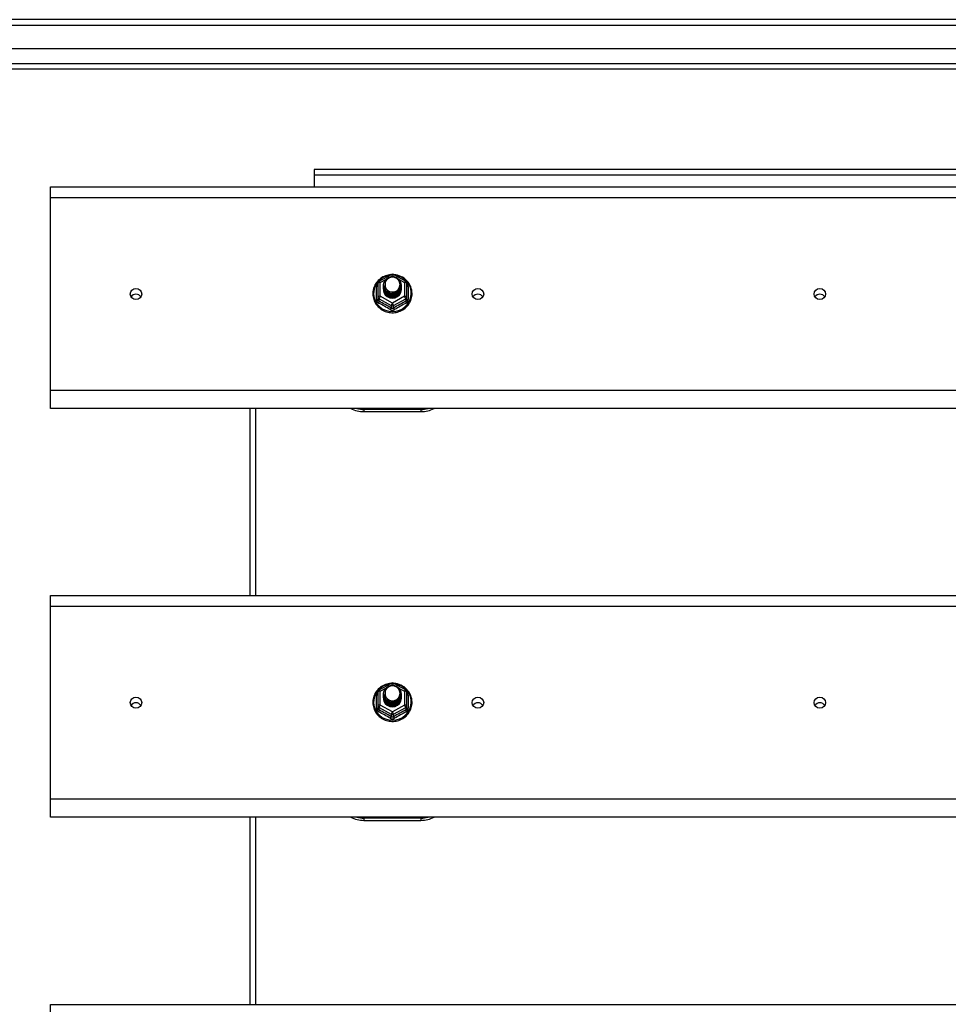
# Model space of a CAD drawing. Header units: inches. Extents: x 72 to 180, y 48 to 83.
# Tile 18 of 28: x 94 to 110, y 64 to 81. Entities that reach past the tile are written whole.
import ezdxf

# ---------------------------------------------------------------- set-up
doc = ezdxf.new("R2010")
doc.units = ezdxf.units.IN
doc.header["$MEASUREMENT"] = 0
doc.layers.add('Visible Edges(ANSI)', color=7, linetype='Continuous', lineweight=25)
doc.layers.add('Visible Tangent Edges(ANSI)', color=7, linetype='Continuous', lineweight=25)

msp = doc.modelspace()

# ---------------------------------------------------------------- linework, layer by layer
at = {"layer": 'Visible Edges(ANSI)'}
for p, q in [((125.982, 81.402), (72.18, 81.402)), ((125.372, 80.89), (72.789, 80.89)), ((125.184, 80.535), (72.978, 80.535)), ((124.456, 78.777), (98.706, 78.777)), ((98.706, 78.777), (98.706, 78.678)), ((98.706, 78.678), (98.706, 78.469)), ((94.081, 78.283), (94.081, 78.469)), ((94.081, 78.469), (125.215, 78.469)), ((94.081, 74.899), (94.081, 78.283)), ((99.847, 76.815), (100.062, 76.935)), ((100.1, 76.935), (100.314, 76.815)), ((99.827, 76.781), (99.827, 76.541)), ((99.927, 76.75), (99.927, 76.75)), ((99.927, 76.737), (99.927, 76.738)), ((99.927, 76.725), (99.927, 76.725)), ((99.927, 76.712), (99.927, 76.713)), ((99.927, 76.7), (99.927, 76.7)), ((99.927, 76.687), (99.927, 76.688)), ((99.927, 76.675), (99.927, 76.675)), ((100.234, 76.744), (100.234, 76.744)), ((100.234, 76.731), (100.234, 76.732)), ((100.234, 76.719), (100.234, 76.719)), ((100.234, 76.706), (100.234, 76.706)), ((100.234, 76.694), (100.234, 76.694)), ((100.234, 76.681), (100.234, 76.681)), ((100.335, 76.541), (100.335, 76.781)), ((99.827, 76.541), (99.827, 76.497)), ((100.063, 76.529), (100.061, 76.52)), ((100.335, 76.497), (100.335, 76.541)), ((94.081, 74.585), (94.081, 74.899)), ((125.215, 74.585), (94.081, 74.585)), ((97.581, 74.585), (97.581, 71.302)), ((99.581, 74.528), (100.581, 74.528)), ((94.081, 71.116), (94.081, 71.302)), ((94.081, 71.302), (125.215, 71.302)), ((94.081, 67.732), (94.081, 71.116)), ((99.847, 69.648), (100.062, 69.768)), ((100.1, 69.768), (100.314, 69.648)), ((99.827, 69.614), (99.827, 69.374)), ((99.927, 69.583), (99.927, 69.583)), ((100.335, 69.374), (100.335, 69.614)), ((99.927, 69.57), (99.927, 69.571)), ((99.927, 69.558), (99.927, 69.558)), ((99.927, 69.545), (99.927, 69.546)), ((99.927, 69.533), (99.927, 69.533)), ((99.927, 69.52), (99.927, 69.521)), ((99.927, 69.508), (99.927, 69.508)), ((100.234, 69.577), (100.234, 69.577)), ((100.234, 69.564), (100.234, 69.565)), ((100.234, 69.552), (100.234, 69.552)), ((100.234, 69.539), (100.234, 69.539)), ((100.234, 69.527), (100.234, 69.527)), ((100.234, 69.514), (100.234, 69.514)), ((99.827, 69.374), (99.827, 69.33)), ((100.063, 69.362), (100.061, 69.353)), ((100.335, 69.33), (100.335, 69.374)), ((94.081, 67.418), (94.081, 67.732)), ((125.215, 67.418), (94.081, 67.418)), ((97.581, 67.418), (97.581, 64.135)), ((99.581, 67.361), (100.581, 67.361)), ((94.081, 63.949), (94.081, 64.135)), ((94.081, 64.135), (125.215, 64.135))]:
    msp.add_line(p, q, dxfattribs=at)
at = {"layer": 'Visible Edges(ANSI)', "flags": 128}
for points in [[(100.055, 76.931), (100.03, 76.929), (100.006, 76.924), (99.981, 76.918), (99.958, 76.91), (99.935, 76.901), (99.913, 76.89), (99.891, 76.877), (99.871, 76.863), (99.852, 76.848), (99.833, 76.831), (99.817, 76.813), (99.801, 76.794), (99.787, 76.774), (99.775, 76.753), (99.764, 76.731), (99.755, 76.708), (99.748, 76.685), (99.742, 76.661), (99.738, 76.637), (99.736, 76.613), (99.736, 76.589), (99.737, 76.565), (99.741, 76.541), (99.746, 76.517), (99.753, 76.493), (99.761, 76.471), (99.772, 76.449), (99.784, 76.427), (99.797, 76.407), (99.812, 76.387), (99.829, 76.369), (99.846, 76.352), (99.865, 76.336), (99.885, 76.322), (99.906, 76.309), (99.928, 76.297), (99.951, 76.287), (99.975, 76.279), (99.999, 76.273), (100.023, 76.268), (100.048, 76.265), (100.073, 76.263), (100.098, 76.263), (100.123, 76.265), (100.147, 76.269), (100.171, 76.275), (100.195, 76.282), (100.219, 76.291), (100.241, 76.301), (100.263, 76.313), (100.283, 76.327), (100.303, 76.342), (100.322, 76.358), (100.339, 76.376), (100.355, 76.394), (100.369, 76.414), (100.382, 76.435), (100.394, 76.456), (100.403, 76.479), (100.411, 76.502), (100.418, 76.525), (100.422, 76.549), (100.425, 76.573), (100.426, 76.598)], [(99.948, 76.677), (99.932, 76.715), (99.927, 76.757), (99.935, 76.798), (99.955, 76.835), (99.985, 76.865), (100.023, 76.886), (100.065, 76.895), (100.109, 76.893), (100.15, 76.879), (100.186, 76.854), (100.213, 76.82), (100.23, 76.78), (100.234, 76.738), (100.226, 76.696), (100.206, 76.657), (100.176, 76.626), (100.139, 76.604), (100.096, 76.593), (100.053, 76.595), (100.011, 76.608), (99.975, 76.631), (99.948, 76.664), (99.932, 76.702), (99.927, 76.744)], [(99.967, 76.652), (99.989, 76.633), (100.016, 76.619), (100.044, 76.61), (100.074, 76.607), (100.104, 76.609), (100.133, 76.618), (100.16, 76.632), (100.183, 76.65), (100.202, 76.673), (100.215, 76.699), (100.223, 76.727), (100.225, 76.757), (100.22, 76.786), (100.21, 76.813), (100.193, 76.838), (100.172, 76.858), (100.147, 76.874), (100.119, 76.884), (100.089, 76.889), (100.059, 76.887), (100.03, 76.878), (100.004, 76.864), (99.982, 76.845), (99.965, 76.821)], [(100.426, 76.598), (100.424, 76.629), (100.42, 76.66), (100.412, 76.69), (100.402, 76.72), (100.389, 76.749), (100.373, 76.776), (100.354, 76.802), (100.334, 76.825), (100.31, 76.847), (100.285, 76.867), (100.259, 76.884), (100.23, 76.899), (100.201, 76.911), (100.17, 76.921), (100.139, 76.928), (100.107, 76.931)], [(99.927, 76.75), (99.927, 76.745), (99.927, 76.741), (99.928, 76.737), (99.928, 76.732), (99.929, 76.728), (99.93, 76.723), (99.931, 76.719), (99.932, 76.714), (99.933, 76.71), (99.934, 76.706), (99.936, 76.702), (99.937, 76.697), (99.939, 76.693), (99.941, 76.689), (99.943, 76.685), (99.945, 76.681), (99.947, 76.677), (99.95, 76.673), (99.952, 76.67), (99.955, 76.666), (99.958, 76.662), (99.961, 76.659), (99.964, 76.655), (99.967, 76.652)], [(99.927, 76.737), (99.929, 76.718), (99.932, 76.699), (99.939, 76.681), (99.948, 76.664), (99.959, 76.648), (99.972, 76.634), (99.987, 76.621), (100.004, 76.611), (100.022, 76.603), (100.041, 76.597), (100.061, 76.593), (100.081, 76.592), (100.101, 76.594), (100.12, 76.598), (100.139, 76.604), (100.158, 76.613), (100.174, 76.624), (100.189, 76.637), (100.203, 76.652), (100.214, 76.668), (100.223, 76.686), (100.229, 76.705), (100.233, 76.724), (100.234, 76.744)], [(100.234, 76.738), (100.234, 76.717), (100.23, 76.697), (100.224, 76.678), (100.216, 76.66), (100.205, 76.643), (100.191, 76.627), (100.176, 76.613), (100.159, 76.602), (100.141, 76.593), (100.121, 76.586), (100.101, 76.582), (100.081, 76.58), (100.06, 76.581), (100.04, 76.585), (100.02, 76.591), (100.002, 76.6), (99.985, 76.611), (99.97, 76.624), (99.957, 76.639), (99.946, 76.656), (99.937, 76.673), (99.931, 76.692), (99.928, 76.712), (99.927, 76.731)], [(99.927, 76.725), (99.929, 76.706), (99.932, 76.687), (99.939, 76.669), (99.948, 76.652), (99.959, 76.636), (99.972, 76.621), (99.987, 76.609), (100.004, 76.598), (100.022, 76.59), (100.041, 76.584), (100.061, 76.581), (100.081, 76.58), (100.101, 76.581), (100.12, 76.585), (100.139, 76.592), (100.158, 76.6), (100.174, 76.612), (100.189, 76.625), (100.203, 76.639), (100.214, 76.656), (100.223, 76.674), (100.229, 76.692), (100.233, 76.711), (100.234, 76.731)], [(100.234, 76.725), (100.234, 76.705), (100.23, 76.685), (100.224, 76.666), (100.216, 76.647), (100.205, 76.63), (100.191, 76.615), (100.176, 76.601), (100.159, 76.589), (100.141, 76.58), (100.121, 76.573), (100.101, 76.569), (100.081, 76.567), (100.06, 76.568), (100.04, 76.572), (100.02, 76.579), (100.002, 76.587), (99.985, 76.598), (99.97, 76.611), (99.957, 76.626), (99.946, 76.643), (99.937, 76.661), (99.931, 76.68), (99.928, 76.699), (99.927, 76.719)], [(99.927, 76.712), (99.929, 76.693), (99.932, 76.674), (99.939, 76.656), (99.948, 76.639), (99.959, 76.623), (99.972, 76.609), (99.987, 76.596), (100.004, 76.586), (100.022, 76.577), (100.041, 76.572), (100.061, 76.568), (100.081, 76.567), (100.101, 76.569), (100.12, 76.573), (100.139, 76.579), (100.158, 76.588), (100.174, 76.599), (100.189, 76.612), (100.203, 76.627), (100.214, 76.643), (100.223, 76.661), (100.229, 76.68), (100.233, 76.699), (100.234, 76.719)], [(100.234, 76.713), (100.234, 76.692), (100.23, 76.672), (100.224, 76.653), (100.216, 76.635), (100.205, 76.618), (100.191, 76.602), (100.176, 76.588), (100.159, 76.577), (100.141, 76.568), (100.121, 76.561), (100.101, 76.556), (100.081, 76.555), (100.06, 76.556), (100.04, 76.56), (100.02, 76.566), (100.002, 76.575), (99.985, 76.586), (99.97, 76.599), (99.957, 76.614), (99.946, 76.631), (99.937, 76.648), (99.931, 76.667), (99.928, 76.687), (99.927, 76.706)], [(99.927, 76.7), (99.929, 76.681), (99.932, 76.662), (99.939, 76.644), (99.948, 76.627), (99.959, 76.611), (99.972, 76.596), (99.987, 76.584), (100.004, 76.573), (100.022, 76.565), (100.041, 76.559), (100.061, 76.555), (100.081, 76.554), (100.101, 76.556), (100.12, 76.56), (100.139, 76.567), (100.158, 76.575), (100.174, 76.586), (100.189, 76.599), (100.203, 76.614), (100.214, 76.631), (100.223, 76.648), (100.229, 76.667), (100.233, 76.686), (100.234, 76.706)], [(100.234, 76.7), (100.234, 76.68), (100.23, 76.66), (100.224, 76.641), (100.216, 76.622), (100.205, 76.605), (100.191, 76.59), (100.176, 76.576), (100.159, 76.564), (100.141, 76.555), (100.121, 76.548), (100.101, 76.544), (100.081, 76.542), (100.06, 76.543), (100.04, 76.547), (100.02, 76.553), (100.002, 76.562), (99.985, 76.573), (99.97, 76.586), (99.957, 76.601), (99.946, 76.618), (99.937, 76.636), (99.931, 76.655), (99.928, 76.674), (99.927, 76.694)], [(99.927, 76.687), (99.929, 76.668), (99.932, 76.649), (99.939, 76.631), (99.948, 76.614), (99.959, 76.598), (99.972, 76.584), (99.987, 76.571), (100.004, 76.561), (100.022, 76.552), (100.041, 76.546), (100.061, 76.543), (100.081, 76.542), (100.101, 76.543), (100.12, 76.547), (100.139, 76.554), (100.158, 76.563), (100.174, 76.574), (100.189, 76.587), (100.203, 76.602), (100.214, 76.618), (100.223, 76.636), (100.229, 76.655), (100.233, 76.674), (100.234, 76.694)], [(100.234, 76.687), (100.234, 76.667), (100.23, 76.647), (100.224, 76.628), (100.216, 76.61), (100.205, 76.593), (100.191, 76.577), (100.176, 76.563), (100.159, 76.552), (100.141, 76.542), (100.121, 76.536), (100.101, 76.531), (100.081, 76.53), (100.06, 76.531), (100.04, 76.535), (100.02, 76.541), (100.002, 76.55), (99.985, 76.561), (99.97, 76.574), (99.957, 76.589), (99.946, 76.605), (99.937, 76.623), (99.931, 76.642), (99.928, 76.662), (99.927, 76.681)], [(99.927, 76.675), (99.929, 76.656), (99.932, 76.637), (99.939, 76.619), (99.948, 76.602), (99.959, 76.586), (99.972, 76.571), (99.987, 76.559), (100.004, 76.548), (100.022, 76.54), (100.041, 76.534), (100.061, 76.53), (100.081, 76.529), (100.101, 76.531), (100.12, 76.535), (100.139, 76.541), (100.158, 76.55), (100.174, 76.561), (100.189, 76.574), (100.203, 76.589), (100.214, 76.606), (100.223, 76.623), (100.229, 76.642), (100.233, 76.661), (100.234, 76.681)], [(99.965, 76.691), (99.965, 76.69), (99.964, 76.69), (99.963, 76.689), (99.962, 76.689), (99.962, 76.688), (99.961, 76.687), (99.96, 76.687), (99.96, 76.686), (99.959, 76.686), (99.958, 76.685), (99.957, 76.684), (99.957, 76.684), (99.956, 76.683), (99.955, 76.683), (99.955, 76.682), (99.954, 76.681), (99.953, 76.681), (99.952, 76.68), (99.952, 76.68), (99.951, 76.679), (99.95, 76.678), (99.95, 76.678), (99.949, 76.677), (99.948, 76.677)], [(99.965, 76.821), (99.964, 76.819), (99.962, 76.816), (99.961, 76.814), (99.96, 76.811), (99.959, 76.808), (99.958, 76.806), (99.957, 76.803), (99.956, 76.8), (99.956, 76.798), (99.955, 76.795), (99.954, 76.792), (99.953, 76.79), (99.953, 76.787), (99.952, 76.784), (99.952, 76.781), (99.952, 76.778), (99.951, 76.776), (99.951, 76.773), (99.951, 76.77), (99.951, 76.767), (99.951, 76.765), (99.951, 76.762), (99.951, 76.759), (99.951, 76.756)], [(99.951, 76.756), (99.951, 76.753), (99.951, 76.75), (99.951, 76.748), (99.951, 76.745), (99.951, 76.742), (99.951, 76.739), (99.951, 76.736), (99.952, 76.734), (99.952, 76.731), (99.953, 76.728), (99.953, 76.725), (99.954, 76.723), (99.954, 76.72), (99.955, 76.717), (99.956, 76.714), (99.957, 76.712), (99.957, 76.709), (99.958, 76.706), (99.959, 76.704), (99.96, 76.701), (99.962, 76.699), (99.963, 76.696), (99.964, 76.694), (99.965, 76.691)], [(100.061, 76.52), (100.053, 76.521), (100.045, 76.523), (100.037, 76.525), (100.029, 76.528), (100.022, 76.531), (100.014, 76.534), (100.007, 76.538), (100, 76.542), (99.993, 76.546), (99.987, 76.551), (99.98, 76.556), (99.974, 76.561), (99.969, 76.567), (99.963, 76.573), (99.958, 76.579), (99.954, 76.586), (99.949, 76.593), (99.945, 76.599), (99.942, 76.607), (99.939, 76.614), (99.936, 76.621), (99.934, 76.629), (99.932, 76.637), (99.931, 76.644)], [(100.055, 69.764), (100.03, 69.762), (100.006, 69.757), (99.981, 69.751), (99.958, 69.743), (99.935, 69.734), (99.913, 69.723), (99.891, 69.71), (99.871, 69.696), (99.852, 69.681), (99.833, 69.664), (99.817, 69.646), (99.801, 69.627), (99.787, 69.607), (99.775, 69.586), (99.764, 69.564), (99.755, 69.541), (99.748, 69.518), (99.742, 69.494), (99.738, 69.47), (99.736, 69.446), (99.736, 69.422), (99.737, 69.398), (99.741, 69.374), (99.746, 69.35), (99.753, 69.326), (99.761, 69.304), (99.772, 69.282), (99.784, 69.26), (99.797, 69.24), (99.812, 69.22), (99.829, 69.202), (99.846, 69.185), (99.865, 69.169), (99.885, 69.155), (99.906, 69.142), (99.928, 69.13), (99.951, 69.12), (99.975, 69.112), (99.999, 69.106), (100.023, 69.101), (100.048, 69.098), (100.073, 69.096), (100.098, 69.096), (100.123, 69.098), (100.147, 69.102), (100.171, 69.108), (100.195, 69.115), (100.219, 69.124), (100.241, 69.134), (100.263, 69.146), (100.283, 69.16), (100.303, 69.175), (100.322, 69.191), (100.339, 69.209), (100.355, 69.227), (100.369, 69.247), (100.382, 69.268), (100.394, 69.289), (100.403, 69.312), (100.411, 69.335), (100.418, 69.358), (100.422, 69.382), (100.425, 69.406), (100.426, 69.431)], [(100.426, 69.431), (100.424, 69.462), (100.42, 69.493), (100.412, 69.523), (100.402, 69.553), (100.389, 69.582), (100.373, 69.609), (100.354, 69.635), (100.334, 69.658), (100.31, 69.68), (100.285, 69.7), (100.259, 69.717), (100.23, 69.732), (100.201, 69.744), (100.17, 69.754), (100.139, 69.761), (100.107, 69.764)], [(99.948, 69.51), (99.932, 69.548), (99.927, 69.59), (99.935, 69.631), (99.955, 69.668), (99.985, 69.698), (100.023, 69.719), (100.065, 69.728), (100.109, 69.726), (100.15, 69.712), (100.186, 69.687), (100.213, 69.653), (100.23, 69.613), (100.234, 69.571), (100.226, 69.529), (100.206, 69.49), (100.176, 69.459), (100.139, 69.437), (100.096, 69.426), (100.053, 69.428), (100.011, 69.441), (99.975, 69.464), (99.948, 69.497), (99.932, 69.535), (99.927, 69.577)], [(99.927, 69.583), (99.927, 69.578), (99.927, 69.574), (99.928, 69.57), (99.928, 69.565), (99.929, 69.561), (99.93, 69.556), (99.931, 69.552), (99.932, 69.547), (99.933, 69.543), (99.934, 69.539), (99.936, 69.535), (99.937, 69.53), (99.939, 69.526), (99.941, 69.522), (99.943, 69.518), (99.945, 69.514), (99.947, 69.51), (99.95, 69.506), (99.952, 69.503), (99.955, 69.499), (99.958, 69.495), (99.961, 69.492), (99.964, 69.488), (99.967, 69.485)], [(99.965, 69.654), (99.964, 69.652), (99.962, 69.649), (99.961, 69.647), (99.96, 69.644), (99.959, 69.641), (99.958, 69.639), (99.957, 69.636), (99.956, 69.633), (99.956, 69.631), (99.955, 69.628), (99.954, 69.625), (99.953, 69.623), (99.953, 69.62), (99.952, 69.617), (99.952, 69.614), (99.952, 69.611), (99.951, 69.609), (99.951, 69.606), (99.951, 69.603), (99.951, 69.6), (99.951, 69.598), (99.951, 69.595), (99.951, 69.592), (99.951, 69.589)], [(99.951, 69.589), (99.951, 69.586), (99.951, 69.583), (99.951, 69.581), (99.951, 69.578), (99.951, 69.575), (99.951, 69.572), (99.951, 69.569), (99.952, 69.567), (99.952, 69.564), (99.953, 69.561), (99.953, 69.558), (99.954, 69.556), (99.954, 69.553), (99.955, 69.55), (99.956, 69.547), (99.957, 69.545), (99.957, 69.542), (99.958, 69.539), (99.959, 69.537), (99.96, 69.534), (99.962, 69.532), (99.963, 69.529), (99.964, 69.527), (99.965, 69.524)], [(99.967, 69.485), (99.989, 69.466), (100.016, 69.452), (100.044, 69.443), (100.074, 69.44), (100.104, 69.442), (100.133, 69.451), (100.16, 69.465), (100.183, 69.483), (100.202, 69.506), (100.215, 69.532), (100.223, 69.56), (100.225, 69.59), (100.22, 69.619), (100.21, 69.646), (100.193, 69.671), (100.172, 69.691), (100.147, 69.707), (100.119, 69.717), (100.089, 69.722), (100.059, 69.72), (100.03, 69.711), (100.004, 69.697), (99.982, 69.678), (99.965, 69.654)], [(99.927, 69.57), (99.929, 69.551), (99.932, 69.532), (99.939, 69.514), (99.948, 69.497), (99.959, 69.481), (99.972, 69.467), (99.987, 69.454), (100.004, 69.444), (100.022, 69.436), (100.041, 69.43), (100.061, 69.426), (100.081, 69.425), (100.101, 69.427), (100.12, 69.431), (100.139, 69.437), (100.158, 69.446), (100.174, 69.457), (100.189, 69.47), (100.203, 69.485), (100.214, 69.501), (100.223, 69.519), (100.229, 69.538), (100.233, 69.557), (100.234, 69.577)], [(100.234, 69.571), (100.234, 69.55), (100.23, 69.53), (100.224, 69.511), (100.216, 69.493), (100.205, 69.476), (100.191, 69.46), (100.176, 69.446), (100.159, 69.435), (100.141, 69.426), (100.121, 69.419), (100.101, 69.415), (100.081, 69.413), (100.06, 69.414), (100.04, 69.418), (100.02, 69.424), (100.002, 69.433), (99.985, 69.444), (99.97, 69.457), (99.957, 69.472), (99.946, 69.489), (99.937, 69.506), (99.931, 69.525), (99.928, 69.545), (99.927, 69.564)], [(99.927, 69.558), (99.929, 69.539), (99.932, 69.52), (99.939, 69.502), (99.948, 69.485), (99.959, 69.469), (99.972, 69.454), (99.987, 69.442), (100.004, 69.431), (100.022, 69.423), (100.041, 69.417), (100.061, 69.414), (100.081, 69.413), (100.101, 69.414), (100.12, 69.418), (100.139, 69.425), (100.158, 69.433), (100.174, 69.445), (100.189, 69.458), (100.203, 69.472), (100.214, 69.489), (100.223, 69.507), (100.229, 69.525), (100.233, 69.544), (100.234, 69.564)], [(100.234, 69.558), (100.234, 69.538), (100.23, 69.518), (100.224, 69.499), (100.216, 69.48), (100.205, 69.463), (100.191, 69.448), (100.176, 69.434), (100.159, 69.422), (100.141, 69.413), (100.121, 69.406), (100.101, 69.402), (100.081, 69.4), (100.06, 69.401), (100.04, 69.405), (100.02, 69.412), (100.002, 69.42), (99.985, 69.431), (99.97, 69.444), (99.957, 69.459), (99.946, 69.476), (99.937, 69.494), (99.931, 69.513), (99.928, 69.532), (99.927, 69.552)], [(99.927, 69.545), (99.929, 69.526), (99.932, 69.507), (99.939, 69.489), (99.948, 69.472), (99.959, 69.456), (99.972, 69.442), (99.987, 69.429), (100.004, 69.419), (100.022, 69.41), (100.041, 69.405), (100.061, 69.401), (100.081, 69.4), (100.101, 69.402), (100.12, 69.406), (100.139, 69.412), (100.158, 69.421), (100.174, 69.432), (100.189, 69.445), (100.203, 69.46), (100.214, 69.476), (100.223, 69.494), (100.229, 69.513), (100.233, 69.532), (100.234, 69.552)], [(100.234, 69.546), (100.234, 69.525), (100.23, 69.505), (100.224, 69.486), (100.216, 69.468), (100.205, 69.451), (100.191, 69.435), (100.176, 69.421), (100.159, 69.41), (100.141, 69.401), (100.121, 69.394), (100.101, 69.389), (100.081, 69.388), (100.06, 69.389), (100.04, 69.393), (100.02, 69.399), (100.002, 69.408), (99.985, 69.419), (99.97, 69.432), (99.957, 69.447), (99.946, 69.464), (99.937, 69.481), (99.931, 69.5), (99.928, 69.52), (99.927, 69.539)], [(99.927, 69.533), (99.929, 69.514), (99.932, 69.495), (99.939, 69.477), (99.948, 69.46), (99.959, 69.444), (99.972, 69.429), (99.987, 69.417), (100.004, 69.406), (100.022, 69.398), (100.041, 69.392), (100.061, 69.388), (100.081, 69.387), (100.101, 69.389), (100.12, 69.393), (100.139, 69.4), (100.158, 69.408), (100.174, 69.419), (100.189, 69.432), (100.203, 69.447), (100.214, 69.464), (100.223, 69.481), (100.229, 69.5), (100.233, 69.519), (100.234, 69.539)], [(100.234, 69.533), (100.234, 69.513), (100.23, 69.493), (100.224, 69.474), (100.216, 69.455), (100.205, 69.438), (100.191, 69.423), (100.176, 69.409), (100.159, 69.397), (100.141, 69.388), (100.121, 69.381), (100.101, 69.377), (100.081, 69.375), (100.06, 69.376), (100.04, 69.38), (100.02, 69.386), (100.002, 69.395), (99.985, 69.406), (99.97, 69.419), (99.957, 69.434), (99.946, 69.451), (99.937, 69.469), (99.931, 69.488), (99.928, 69.507), (99.927, 69.527)], [(99.927, 69.52), (99.929, 69.501), (99.932, 69.482), (99.939, 69.464), (99.948, 69.447), (99.959, 69.431), (99.972, 69.417), (99.987, 69.404), (100.004, 69.394), (100.022, 69.385), (100.041, 69.379), (100.061, 69.376), (100.081, 69.375), (100.101, 69.376), (100.12, 69.38), (100.139, 69.387), (100.158, 69.396), (100.174, 69.407), (100.189, 69.42), (100.203, 69.435), (100.214, 69.451), (100.223, 69.469), (100.229, 69.488), (100.233, 69.507), (100.234, 69.527)], [(100.234, 69.52), (100.234, 69.5), (100.23, 69.48), (100.224, 69.461), (100.216, 69.443), (100.205, 69.426), (100.191, 69.41), (100.176, 69.396), (100.159, 69.385), (100.141, 69.375), (100.121, 69.369), (100.101, 69.364), (100.081, 69.363), (100.06, 69.364), (100.04, 69.368), (100.02, 69.374), (100.002, 69.383), (99.985, 69.394), (99.97, 69.407), (99.957, 69.422), (99.946, 69.438), (99.937, 69.456), (99.931, 69.475), (99.928, 69.495), (99.927, 69.514)], [(99.927, 69.508), (99.929, 69.489), (99.932, 69.47), (99.939, 69.452), (99.948, 69.435), (99.959, 69.419), (99.972, 69.404), (99.987, 69.392), (100.004, 69.381), (100.022, 69.373), (100.041, 69.367), (100.061, 69.363), (100.081, 69.362), (100.101, 69.364), (100.12, 69.368), (100.139, 69.374), (100.158, 69.383), (100.174, 69.394), (100.189, 69.407), (100.203, 69.422), (100.214, 69.439), (100.223, 69.456), (100.229, 69.475), (100.233, 69.494), (100.234, 69.514)], [(100.061, 69.353), (100.053, 69.354), (100.045, 69.356), (100.037, 69.358), (100.029, 69.361), (100.022, 69.364), (100.014, 69.367), (100.007, 69.371), (100, 69.375), (99.993, 69.379), (99.987, 69.384), (99.98, 69.389), (99.974, 69.394), (99.969, 69.4), (99.963, 69.406), (99.958, 69.412), (99.954, 69.419), (99.949, 69.426), (99.945, 69.432), (99.942, 69.44), (99.939, 69.447), (99.936, 69.454), (99.934, 69.462), (99.932, 69.47), (99.931, 69.477)], [(99.965, 69.524), (99.965, 69.523), (99.964, 69.523), (99.963, 69.522), (99.962, 69.522), (99.962, 69.521), (99.961, 69.52), (99.96, 69.52), (99.96, 69.519), (99.959, 69.519), (99.958, 69.518), (99.957, 69.517), (99.957, 69.517), (99.956, 69.516), (99.955, 69.516), (99.955, 69.515), (99.954, 69.514), (99.953, 69.514), (99.952, 69.513), (99.952, 69.513), (99.951, 69.512), (99.95, 69.511), (99.95, 69.511), (99.949, 69.51), (99.948, 69.51)]]:
    msp.add_lwpolyline(points, dxfattribs=at)
at = {"layer": 'Visible Edges(ANSI)'}
for centre, radius, start, end in [((100.081, 76.901), 0.0394, 60.8255, 119.1745), ((99.866, 76.781), 0.0394, 119.1745, 180), ((100.295, 76.781), 0.0394, 0, 60.8255), ((99.581, 75.028), 0.5, 242.5014, 270), ((100.581, 75.028), 0.5, 270, 297.4986), ((100.081, 69.734), 0.0394, 60.8255, 119.1745), ((99.866, 69.614), 0.0394, 119.1745, 180), ((100.295, 69.614), 0.0394, 0, 60.8255), ((99.581, 67.861), 0.5, 242.5014, 270), ((100.581, 67.861), 0.5, 270, 297.4986)]:
    msp.add_arc(centre, radius, start, end, dxfattribs=at)
for centre, major_axis, start_param, end_param in [((100.081, 76.756), (0.134, 0), 3.671471, 8.899926), ((100.081, 76.671), (-0.158, 0), 6.032414, 9.675269), ((100.081, 76.751), (0.154, 0), 3.669461, 3.875388), ((95.581, 76.491), (-0.101, 0), 3.68386, 5.740918), ((101.581, 76.491), (-0.101, 0), 3.68386, 5.740918), ((107.581, 76.491), (-0.101, 0), 3.68386, 5.740918), ((100.081, 69.589), (0.134, 0), 3.671471, 8.899926), ((95.581, 69.325), (-0.101, 0), 3.68386, 5.740918), ((100.081, 69.504), (-0.158, 0), 6.032414, 9.675269), ((100.081, 69.584), (0.154, 0), 3.669461, 3.875388), ((101.581, 69.325), (-0.101, 0), 3.68386, 5.740918), ((107.581, 69.325), (-0.101, 0), 3.68386, 5.740918)]:
    msp.add_ellipse(centre, major_axis=major_axis, ratio=0.966998, start_param=start_param, end_param=end_param, dxfattribs=at)
for centre in [(95.581, 76.591), (101.581, 76.591), (107.581, 76.591), (95.581, 69.425), (101.581, 69.425), (107.581, 69.425)]:
    msp.add_ellipse(centre, major_axis=(-0.101, 0), ratio=0.966998, dxfattribs=at)
at = {"layer": 'Visible Tangent Edges(ANSI)'}
for p, q in [((72.18, 81.303), (125.982, 81.303)), ((72.848, 80.634), (125.314, 80.634)), ((124.456, 78.678), (98.706, 78.678)), ((94.081, 78.283), (125.215, 78.283)), ((99.866, 76.791), (99.964, 76.846)), ((100.049, 76.893), (100.081, 76.911)), ((100.081, 76.911), (100.115, 76.891)), ((100.19, 76.849), (100.295, 76.791)), ((99.803, 76.494), (99.803, 76.721)), ((99.866, 76.551), (99.866, 76.791)), ((100.295, 76.791), (100.295, 76.551)), ((100.359, 76.721), (100.359, 76.494)), ((99.846, 76.508), (100.061, 76.389)), ((99.846, 76.464), (99.846, 76.508)), ((100.081, 76.432), (99.866, 76.551)), ((100.295, 76.551), (100.081, 76.432)), ((100.1, 76.389), (100.315, 76.508)), ((100.315, 76.508), (100.315, 76.464)), ((100.061, 76.389), (100.061, 76.344)), ((100.1, 76.344), (100.1, 76.389)), ((125.215, 74.899), (94.081, 74.899)), ((97.68, 74.585), (97.68, 71.302)), ((100.581, 74.568), (99.581, 74.568)), ((99.581, 74.568), (99.581, 74.528)), ((100.581, 74.568), (100.581, 74.528)), ((94.081, 71.116), (125.215, 71.116)), ((99.866, 69.624), (99.964, 69.679)), ((99.866, 69.384), (99.866, 69.624)), ((100.049, 69.726), (100.081, 69.744)), ((100.081, 69.744), (100.115, 69.724)), ((100.19, 69.682), (100.295, 69.624)), ((100.295, 69.624), (100.295, 69.384)), ((99.803, 69.327), (99.803, 69.554)), ((100.359, 69.554), (100.359, 69.327)), ((99.846, 69.341), (100.061, 69.222)), ((99.846, 69.297), (99.846, 69.341)), ((100.081, 69.265), (99.866, 69.384)), ((100.295, 69.384), (100.081, 69.265)), ((100.1, 69.222), (100.315, 69.341)), ((100.315, 69.341), (100.315, 69.297)), ((100.061, 69.222), (100.061, 69.177)), ((100.1, 69.177), (100.1, 69.222)), ((125.215, 67.732), (94.081, 67.732)), ((97.68, 67.418), (97.68, 64.135)), ((100.581, 67.401), (99.581, 67.401)), ((99.581, 67.401), (99.581, 67.361)), ((100.581, 67.401), (100.581, 67.361))]:
    msp.add_line(p, q, dxfattribs=at)
at = {"layer": 'Visible Tangent Edges(ANSI)', "flags": 128}
for points in [[(99.827, 76.773), (99.825, 76.772), (99.823, 76.77), (99.821, 76.768), (99.82, 76.766), (99.818, 76.764), (99.817, 76.762), (99.815, 76.76), (99.814, 76.758), (99.812, 76.756), (99.811, 76.753), (99.81, 76.751), (99.809, 76.749), (99.808, 76.747), (99.807, 76.744), (99.806, 76.742), (99.805, 76.74), (99.805, 76.737), (99.804, 76.735), (99.804, 76.733), (99.803, 76.73), (99.803, 76.728), (99.803, 76.725), (99.803, 76.723), (99.803, 76.721)], [(100.359, 76.721), (100.359, 76.723), (100.359, 76.725), (100.359, 76.728), (100.358, 76.73), (100.358, 76.733), (100.357, 76.735), (100.357, 76.737), (100.356, 76.74), (100.355, 76.742), (100.355, 76.744), (100.354, 76.747), (100.353, 76.749), (100.352, 76.751), (100.35, 76.753), (100.349, 76.756), (100.348, 76.758), (100.346, 76.76), (100.345, 76.762), (100.343, 76.764), (100.342, 76.766), (100.34, 76.768), (100.338, 76.77), (100.337, 76.772), (100.335, 76.773)], [(99.803, 76.494), (99.803, 76.49), (99.803, 76.487), (99.803, 76.484), (99.804, 76.481), (99.804, 76.477), (99.805, 76.474), (99.806, 76.471), (99.807, 76.468), (99.808, 76.465), (99.81, 76.462), (99.811, 76.459), (99.813, 76.457), (99.814, 76.454), (99.816, 76.451), (99.818, 76.449), (99.82, 76.446), (99.822, 76.444), (99.825, 76.442), (99.827, 76.44), (99.829, 76.438), (99.832, 76.436), (99.834, 76.434), (99.837, 76.433), (99.84, 76.431)], [(99.846, 76.464), (99.845, 76.464), (99.844, 76.465), (99.842, 76.466), (99.841, 76.467), (99.84, 76.468), (99.838, 76.469), (99.837, 76.47), (99.836, 76.471), (99.835, 76.472), (99.834, 76.474), (99.833, 76.475), (99.832, 76.476), (99.831, 76.478), (99.83, 76.479), (99.83, 76.481), (99.829, 76.483), (99.829, 76.484), (99.828, 76.486), (99.828, 76.488), (99.827, 76.489), (99.827, 76.491), (99.827, 76.493), (99.827, 76.495), (99.827, 76.497)], [(100.335, 76.497), (100.335, 76.495), (100.335, 76.493), (100.334, 76.491), (100.334, 76.489), (100.334, 76.488), (100.333, 76.486), (100.333, 76.484), (100.332, 76.483), (100.332, 76.481), (100.331, 76.479), (100.33, 76.478), (100.329, 76.476), (100.328, 76.475), (100.328, 76.474), (100.327, 76.472), (100.325, 76.471), (100.324, 76.47), (100.323, 76.469), (100.322, 76.468), (100.321, 76.467), (100.319, 76.466), (100.318, 76.465), (100.316, 76.464), (100.315, 76.464)], [(100.322, 76.431), (100.324, 76.433), (100.327, 76.434), (100.33, 76.436), (100.332, 76.438), (100.335, 76.44), (100.337, 76.442), (100.339, 76.444), (100.341, 76.446), (100.343, 76.449), (100.345, 76.451), (100.347, 76.454), (100.349, 76.457), (100.35, 76.459), (100.352, 76.462), (100.353, 76.465), (100.354, 76.468), (100.355, 76.471), (100.356, 76.474), (100.357, 76.477), (100.358, 76.481), (100.358, 76.484), (100.359, 76.487), (100.359, 76.49), (100.359, 76.494)], [(100.043, 76.317), (100.046, 76.316), (100.049, 76.314), (100.052, 76.313), (100.055, 76.312), (100.058, 76.311), (100.061, 76.31), (100.065, 76.309), (100.068, 76.308), (100.071, 76.308), (100.074, 76.307), (100.077, 76.307), (100.081, 76.307), (100.084, 76.307), (100.087, 76.307), (100.091, 76.308), (100.094, 76.308), (100.097, 76.309), (100.1, 76.31), (100.103, 76.311), (100.106, 76.312), (100.109, 76.313), (100.112, 76.314), (100.115, 76.316), (100.118, 76.317)], [(100.1, 76.344), (100.099, 76.343), (100.097, 76.342), (100.096, 76.341), (100.094, 76.34), (100.093, 76.34), (100.091, 76.339), (100.089, 76.339), (100.088, 76.338), (100.086, 76.338), (100.084, 76.338), (100.082, 76.338), (100.081, 76.338), (100.079, 76.338), (100.077, 76.338), (100.076, 76.338), (100.074, 76.338), (100.072, 76.339), (100.071, 76.339), (100.069, 76.34), (100.067, 76.34), (100.066, 76.341), (100.064, 76.342), (100.063, 76.343), (100.061, 76.344)], [(99.827, 69.606), (99.825, 69.605), (99.823, 69.603), (99.821, 69.601), (99.82, 69.599), (99.818, 69.597), (99.817, 69.595), (99.815, 69.593), (99.814, 69.591), (99.812, 69.589), (99.811, 69.586), (99.81, 69.584), (99.809, 69.582), (99.808, 69.58), (99.807, 69.577), (99.806, 69.575), (99.805, 69.573), (99.805, 69.57), (99.804, 69.568), (99.804, 69.566), (99.803, 69.563), (99.803, 69.561), (99.803, 69.558), (99.803, 69.556), (99.803, 69.554)], [(100.359, 69.554), (100.359, 69.556), (100.359, 69.558), (100.359, 69.561), (100.358, 69.563), (100.358, 69.566), (100.357, 69.568), (100.357, 69.57), (100.356, 69.573), (100.355, 69.575), (100.355, 69.577), (100.354, 69.58), (100.353, 69.582), (100.352, 69.584), (100.35, 69.586), (100.349, 69.589), (100.348, 69.591), (100.346, 69.593), (100.345, 69.595), (100.343, 69.597), (100.342, 69.599), (100.34, 69.601), (100.338, 69.603), (100.337, 69.605), (100.335, 69.606)], [(99.803, 69.327), (99.803, 69.323), (99.803, 69.32), (99.803, 69.317), (99.804, 69.314), (99.804, 69.31), (99.805, 69.307), (99.806, 69.304), (99.807, 69.301), (99.808, 69.298), (99.81, 69.295), (99.811, 69.292), (99.813, 69.29), (99.814, 69.287), (99.816, 69.284), (99.818, 69.282), (99.82, 69.279), (99.822, 69.277), (99.825, 69.275), (99.827, 69.273), (99.829, 69.271), (99.832, 69.269), (99.834, 69.267), (99.837, 69.266), (99.84, 69.264)], [(99.846, 69.297), (99.845, 69.297), (99.844, 69.298), (99.842, 69.299), (99.841, 69.3), (99.84, 69.301), (99.838, 69.302), (99.837, 69.303), (99.836, 69.304), (99.835, 69.305), (99.834, 69.307), (99.833, 69.308), (99.832, 69.309), (99.831, 69.311), (99.83, 69.312), (99.83, 69.314), (99.829, 69.316), (99.829, 69.317), (99.828, 69.319), (99.828, 69.321), (99.827, 69.322), (99.827, 69.324), (99.827, 69.326), (99.827, 69.328), (99.827, 69.33)], [(100.335, 69.33), (100.335, 69.328), (100.335, 69.326), (100.334, 69.324), (100.334, 69.322), (100.334, 69.321), (100.333, 69.319), (100.333, 69.317), (100.332, 69.316), (100.332, 69.314), (100.331, 69.312), (100.33, 69.311), (100.329, 69.309), (100.328, 69.308), (100.328, 69.307), (100.327, 69.305), (100.325, 69.304), (100.324, 69.303), (100.323, 69.302), (100.322, 69.301), (100.321, 69.3), (100.319, 69.299), (100.318, 69.298), (100.316, 69.297), (100.315, 69.297)], [(100.322, 69.264), (100.324, 69.266), (100.327, 69.267), (100.33, 69.269), (100.332, 69.271), (100.335, 69.273), (100.337, 69.275), (100.339, 69.277), (100.341, 69.279), (100.343, 69.282), (100.345, 69.284), (100.347, 69.287), (100.349, 69.29), (100.35, 69.292), (100.352, 69.295), (100.353, 69.298), (100.354, 69.301), (100.355, 69.304), (100.356, 69.307), (100.357, 69.31), (100.358, 69.314), (100.358, 69.317), (100.359, 69.32), (100.359, 69.323), (100.359, 69.327)], [(100.043, 69.15), (100.046, 69.149), (100.049, 69.147), (100.052, 69.146), (100.055, 69.145), (100.058, 69.144), (100.061, 69.143), (100.065, 69.142), (100.068, 69.141), (100.071, 69.141), (100.074, 69.14), (100.077, 69.14), (100.081, 69.14), (100.084, 69.14), (100.087, 69.14), (100.091, 69.141), (100.094, 69.141), (100.097, 69.142), (100.1, 69.143), (100.103, 69.144), (100.106, 69.145), (100.109, 69.146), (100.112, 69.147), (100.115, 69.149), (100.118, 69.15)], [(100.1, 69.177), (100.099, 69.176), (100.097, 69.175), (100.096, 69.174), (100.094, 69.173), (100.093, 69.173), (100.091, 69.172), (100.089, 69.172), (100.088, 69.171), (100.086, 69.171), (100.084, 69.171), (100.082, 69.171), (100.081, 69.171), (100.079, 69.171), (100.077, 69.171), (100.076, 69.171), (100.074, 69.171), (100.072, 69.172), (100.071, 69.172), (100.069, 69.173), (100.067, 69.173), (100.066, 69.174), (100.064, 69.175), (100.063, 69.176), (100.061, 69.177)]]:
    msp.add_lwpolyline(points, dxfattribs=at)
at = {"layer": 'Visible Tangent Edges(ANSI)'}
for centre, start, end in [((99.581, 75.036), 254.5326, 270), ((100.581, 75.036), 270, 285.4674), ((99.581, 67.869), 254.5326, 270), ((100.581, 67.869), 270, 285.4674)]:
    msp.add_arc(centre, 0.469, start, end, dxfattribs=at)
for centre, major_axis, ratio, start_param, end_param in [((100.081, 76.604), (0.331, 0), 0.966998, 1.708073, 7.716705), ((100.081, 76.901), (-0.0192, 0.0344), 0.127392, 4.936728, 6.283185), ((100.081, 76.901), (0.0192, 0.0344), 0.127392, 0, 1.346458), ((99.787, 76.736), (0.0394, 0), 0.420933, 5.107073, 6.283185), ((99.866, 76.781), (-0.0394, 0), 0.254784, 4.712389, 6.283185), ((99.866, 76.781), (-0.0192, 0.0344), 0.127392, 4.936728, 6.283185), ((100.295, 76.781), (0.0192, 0.0344), 0.127392, 0, 1.346458), ((100.295, 76.781), (0.0394, 0), 0.254784, 0, 1.570796), ((100.374, 76.736), (-0.0394, 0), 0.420933, 0, 1.176113), ((99.787, 76.497), (0.0394, 0), 0.080687, 5.107073, 6.283185), ((99.866, 76.541), (-0.0394, 0), 0.254784, 4.712389, 6.283185), ((99.866, 76.541), (-0.0394, 0), 0.966998, 0, 1.047198), ((99.866, 76.541), (-0.0192, -0.0344), 0.127392, 4.48805, 6.058847), ((100.295, 76.541), (0.0394, 0), 0.254784, 0, 1.570796), ((100.295, 76.541), (0.0192, -0.0344), 0.127392, 0.224339, 1.795135), ((100.295, 76.541), (0.0394, 0), 0.966998, 5.235988, 6.283185), ((100.374, 76.497), (-0.0394, 0), 0.080687, 0, 1.176113), ((99.827, 76.431), (0.0178, 0.0351), 0.295528, 4.874003, 6.050115), ((99.942, 76.207), (0.573, -0.342), 0.220649, 1.524932, 1.878631), ((99.954, 76.227), (-0.605, 0.361), 0.220649, 4.666525, 5.020223), ((100.041, 76.311), (0.0205, 0.0336), 0.044718, 0.222707, 1.398819), ((100.081, 76.422), (-0.0192, -0.0344), 0.127392, 4.48805, 6.058847), ((100.081, 76.422), (0.0394, 0), 0.966998, 4.18879, 5.235988), ((100.081, 76.422), (0.0192, -0.0344), 0.127392, 0.224339, 1.795135), ((100.208, 76.227), (-0.605, -0.361), 0.220649, 4.404555, 4.758253), ((100.12, 76.311), (-0.0205, 0.0336), 0.044718, 4.884366, 6.060479), ((100.22, 76.207), (0.573, 0.342), 0.220649, 1.262962, 1.61666), ((100.335, 76.431), (-0.0178, 0.0351), 0.295528, 0.23307, 1.409183), ((100.081, 69.734), (-0.0192, 0.0344), 0.127392, 4.936728, 6.283185), ((100.081, 69.734), (0.0192, 0.0344), 0.127392, 0, 1.346458), ((100.081, 69.437), (0.331, 0), 0.966998, 1.708073, 7.716705), ((99.866, 69.614), (-0.0394, 0), 0.254784, 4.712389, 6.283185), ((99.866, 69.614), (-0.0192, 0.0344), 0.127392, 4.936728, 6.283185), ((100.295, 69.614), (0.0192, 0.0344), 0.127392, 0, 1.346458), ((100.295, 69.614), (0.0394, 0), 0.254784, 0, 1.570796), ((99.787, 69.569), (0.0394, 0), 0.420933, 5.107073, 6.283185), ((100.374, 69.569), (-0.0394, 0), 0.420933, 0, 1.176113), ((99.787, 69.33), (0.0394, 0), 0.080687, 5.107073, 6.283185), ((99.866, 69.374), (-0.0394, 0), 0.254784, 4.712389, 6.283185), ((99.866, 69.374), (-0.0394, 0), 0.966998, 0, 1.047198), ((99.827, 69.264), (0.0178, 0.0351), 0.295528, 4.874003, 6.050115), ((99.942, 69.04), (0.573, -0.342), 0.220649, 1.524932, 1.878631), ((99.866, 69.374), (-0.0192, -0.0344), 0.127392, 4.48805, 6.058847), ((99.954, 69.06), (-0.605, 0.361), 0.220649, 4.666525, 5.020223), ((100.081, 69.255), (-0.0192, -0.0344), 0.127392, 4.48805, 6.058847), ((100.081, 69.255), (0.0192, -0.0344), 0.127392, 0.224339, 1.795135), ((100.208, 69.06), (-0.605, -0.361), 0.220649, 4.404555, 4.758253), ((100.22, 69.04), (0.573, 0.342), 0.220649, 1.262962, 1.61666), ((100.295, 69.374), (0.0394, 0), 0.254784, 0, 1.570796), ((100.295, 69.374), (0.0192, -0.0344), 0.127392, 0.224339, 1.795135), ((100.335, 69.264), (-0.0178, 0.0351), 0.295528, 0.23307, 1.409183), ((100.295, 69.374), (0.0394, 0), 0.966998, 5.235988, 6.283185), ((100.374, 69.33), (-0.0394, 0), 0.080687, 0, 1.176113), ((100.041, 69.144), (0.0205, 0.0336), 0.044718, 0.222707, 1.398819), ((100.081, 69.255), (0.0394, 0), 0.966998, 4.18879, 5.235988), ((100.12, 69.144), (-0.0205, 0.0336), 0.044718, 4.884366, 6.060479)]:
    msp.add_ellipse(centre, major_axis=major_axis, ratio=ratio, start_param=start_param, end_param=end_param, dxfattribs=at)

doc.saveas('drawing.dxf')
